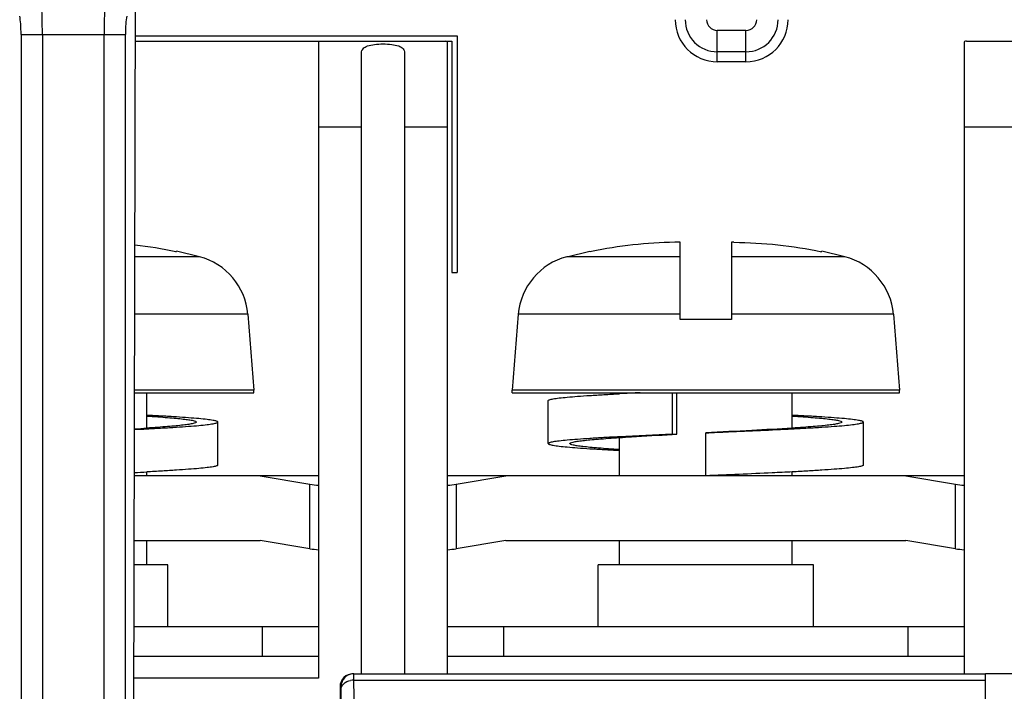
# Model space of a CAD drawing. Header units: millimetres. Extents: x 0 to 1105, y 0 to 772.
# Tile 18 of 58: x 170 to 192, y 350 to 366. Entities that reach past the tile are written whole.
import ezdxf

# ---------------------------------------------------------------- set-up
doc = ezdxf.new("R2010")
doc.units = ezdxf.units.MM
doc.header["$LTSCALE"] = 60.775
doc.layers.get('0').update_dxf_attribs({"linetype": 'CONTINUOUS'})
doc.layers.add('03_ALL_AXES', color=7, linetype='CONTINUOUS')
doc.layers.add('07_ALL_FEATURES', color=7, linetype='CONTINUOUS')

msp = doc.modelspace()

# ---------------------------------------------------------------- linework, layer by layer
at = {"linetype": 'Continuous'}
for p, q in [((176.468, 365.351), (176.468, 350.573)), ((179.468, 350.673), (179.468, 365.351)), ((191.468, 365.351), (191.468, 350.673)), ((191.525, 365.373), (195.641, 365.373)), ((177.468, 350.673), (177.468, 365.105)), ((178.468, 365.105), (178.468, 350.673)), ((177.468, 363.373), (176.468, 363.373)), ((179.468, 363.373), (178.468, 363.373)), ((194.868, 363.373), (191.468, 363.373)), ((184.868, 358.904), (184.868, 360.702)), ((186.068, 360.702), (186.068, 358.904)), ((173.7, 360.364), (172.202, 360.364)), ((173.153, 360.48), (173.159, 360.479)), ((173.159, 360.479), (173.159, 360.493)), ((173.7, 360.364), (173.167, 360.491)), ((182.236, 360.364), (182.77, 360.491)), ((184.868, 360.364), (182.236, 360.364)), ((182.777, 360.493), (182.777, 360.479)), ((188.7, 360.364), (186.069, 360.364)), ((188.153, 360.48), (188.159, 360.479)), ((188.159, 360.479), (188.159, 360.493)), ((188.7, 360.364), (188.167, 360.491)), ((174.827, 359.028), (172.199, 359.028)), ((174.827, 359.028), (174.968, 357.263)), ((181.109, 359.028), (180.968, 357.263)), ((184.869, 359.028), (181.109, 359.028)), ((189.827, 359.028), (186.067, 359.028)), ((189.827, 359.028), (189.968, 357.263)), ((186.068, 358.904), (184.868, 358.904)), ((174.968, 357.263), (172.195, 357.263)), ((172.195, 357.204), (174.968, 357.204)), ((172.476, 356.382), (172.476, 357.204)), ((174.968, 357.204), (174.968, 357.263)), ((180.968, 357.204), (180.968, 357.263)), ((189.968, 357.263), (180.968, 357.263)), ((180.968, 357.204), (189.968, 357.204)), ((183.46, 357.18), (183.46, 357.204)), ((184.688, 357.204), (184.688, 356.239)), ((184.794, 356.239), (184.794, 357.204)), ((187.476, 356.382), (187.476, 357.204)), ((189.968, 357.204), (189.968, 357.263)), ((181.808, 356.023), (181.808, 357.023)), ((174.129, 355.523), (174.129, 356.523)), ((189.129, 355.523), (189.129, 356.523)), ((185.468, 355.273), (185.468, 356.273)), ((183.46, 355.273), (183.46, 356.163)), ((184.687, 356.233), (184.794, 356.239)), ((184.688, 356.239), (184.794, 356.239)), ((172.476, 355.273), (172.476, 355.365)), ((187.476, 355.273), (187.476, 355.365)), ((176.468, 355.273), (172.191, 355.273)), ((175.112, 355.273), (176.268, 355.08)), ((191.468, 355.273), (179.468, 355.273)), ((179.668, 355.08), (180.824, 355.273)), ((190.112, 355.273), (191.268, 355.08)), ((176.268, 353.58), (176.268, 355.08)), ((179.668, 355.08), (179.668, 353.58)), ((191.268, 353.58), (191.268, 355.08)), ((172.187, 353.773), (175.112, 353.773)), ((172.476, 353.204), (172.476, 353.773)), ((176.268, 353.58), (175.112, 353.773)), ((180.824, 353.773), (179.668, 353.58)), ((180.824, 353.773), (190.112, 353.773)), ((183.46, 353.204), (183.46, 353.773)), ((187.476, 353.204), (187.476, 353.773)), ((191.268, 353.58), (190.112, 353.773)), ((172.968, 353.204), (172.186, 353.204)), ((172.968, 351.773), (172.968, 353.204)), ((182.968, 351.773), (182.968, 353.204)), ((187.968, 353.204), (182.968, 353.204)), ((187.968, 351.773), (187.968, 353.204)), ((172.183, 351.773), (176.468, 351.773)), ((175.168, 351.073), (175.168, 351.773)), ((179.468, 351.773), (191.468, 351.773)), ((180.768, 351.773), (180.768, 351.073)), ((190.168, 351.073), (190.168, 351.773)), ((176.468, 351.073), (172.182, 351.073)), ((191.468, 351.073), (179.468, 351.073)), ((176.468, 350.573), (172.181, 350.573))]:
    msp.add_line(p, q, dxfattribs=at)
for centre, radius, start, end in [((171.058, 350.51), 10.188, 78.1364, 83.5524), ((185.847, 345.151), 15.553, 88.9995, 89.186), ((173.315, 358.896), 1.518, 5, 75.293), ((182.622, 358.896), 1.518, 104.707, 175), ((184.86, 350.607), 10.089, 101.0343, 101.9148), ((188.315, 358.896), 1.518, 5, 75.293), ((189.253, 245.579), 111.752, 92.7231, 92.97126), ((166.885, 464.092), 107.872, 272.82043, 272.97102), ((168.969, 410.238), 53.97, 273.4265, 273.7269), ((192.98, 168.417), 188.005, 92.52805, 92.9031), ((167.153, 457.797), 102.57, 272.81539, 272.97497), ((176.641, 357.313), 2.264, 260.5245, 265.6259), ((179.295, 357.317), 2.268, 274.3788, 279.4708), ((191.641, 357.313), 2.264, 260.5245, 265.6259), ((176.641, 355.817), 2.268, 260.5291, 265.6212), ((179.295, 355.813), 2.264, 274.3741, 279.4756), ((191.641, 355.817), 2.268, 260.5291, 265.6212)]:
    msp.add_arc(centre, radius, start, end, dxfattribs=at)
for points, knots in [([(177.468, 365.105), (177.468, 365.137), (177.497, 365.213), (177.618, 365.274), (177.779, 365.303), (177.968, 365.312), (178.158, 365.303), (178.318, 365.274), (178.44, 365.213), (178.468, 365.137), (178.468, 365.105)], [0, 0, 0, 0, 0.083167, 0.186931, 0.330166, 0.500129, 0.670071, 0.813202, 0.916862, 1, 1, 1, 1]), ([(179.468, 365.351), (179.468, 365.354), (179.463, 365.37), (179.442, 365.371), (179.429, 365.372)], [0, 0, 0, 0, 0.181912, 1, 1, 1, 1]), ([(191.525, 365.373), (191.517, 365.373), (191.498, 365.373), (191.468, 365.363), (191.468, 365.351)], [0, 0, 0, 0, 0.393659, 1, 1, 1, 1]), ([(184.868, 360.702), (184.543, 360.698), (183.893, 360.666), (183.248, 360.572), (182.929, 360.51)], [0, 0, 0, 0, 0.500016, 1, 1, 1, 1]), ([(186.119, 360.702), (186.46, 360.696), (187.143, 360.657), (187.819, 360.551), (188.153, 360.48)], [0, 0, 0, 0, 0.500015, 1, 1, 1, 1]), ([(181.808, 357.023), (181.808, 357.027), (181.818, 357.036), (181.839, 357.044), (181.875, 357.054), (181.949, 357.068), (182.074, 357.085), (182.263, 357.104), (182.502, 357.123), (182.785, 357.142), (183.11, 357.162), (183.339, 357.174), (183.46, 357.18)], [0, 0, 0, 0, 0.007251, 0.021157, 0.042913, 0.072699, 0.156239, 0.270846, 0.414886, 0.586222, 0.782229, 1, 1, 1, 1]), ([(174.129, 356.523), (174.129, 356.527), (174.118, 356.536), (174.097, 356.544), (174.061, 356.554), (173.988, 356.568), (173.862, 356.585), (173.673, 356.604), (173.435, 356.623), (173.151, 356.642), (172.827, 356.662), (172.597, 356.674), (172.477, 356.68)], [0, 0, 0, 0, 0.007252, 0.021167, 0.042925, 0.072712, 0.156256, 0.270869, 0.414911, 0.586237, 0.782263, 1, 1, 1, 1]), ([(172.477, 356.663), (172.562, 356.658), (172.724, 356.647), (172.952, 356.629), (173.15, 356.612), (173.315, 356.595), (173.446, 356.578), (173.54, 356.562), (173.597, 356.547), (173.622, 356.534), (173.629, 356.526), (173.629, 356.523)], [0, 0, 0, 0, 0.219968, 0.416453, 0.587089, 0.729852, 0.843111, 0.925656, 0.977001, 0.991433, 1, 1, 1, 1]), ([(173.629, 356.523), (173.629, 356.519), (173.622, 356.511), (173.597, 356.499), (173.54, 356.484), (173.446, 356.467), (173.315, 356.451), (173.15, 356.433), (172.952, 356.416), (172.724, 356.399), (172.562, 356.388), (172.477, 356.382)], [0, 0, 0, 0, 0.008567, 0.023, 0.074345, 0.156891, 0.27015, 0.412912, 0.583548, 0.780032, 1, 1, 1, 1]), ([(172.477, 356.365), (172.597, 356.371), (172.827, 356.384), (173.151, 356.403), (173.435, 356.423), (173.673, 356.442), (173.862, 356.461), (173.988, 356.478), (174.061, 356.492), (174.097, 356.501), (174.118, 356.509), (174.129, 356.519), (174.129, 356.523)], [0, 0, 0, 0, 0.217751, 0.41379, 0.585124, 0.729169, 0.84378, 0.927316, 0.957097, 0.978847, 0.992754, 1, 1, 1, 1]), ([(189.129, 356.523), (189.129, 356.527), (189.118, 356.536), (189.097, 356.544), (189.061, 356.554), (188.988, 356.568), (188.862, 356.585), (188.673, 356.604), (188.435, 356.623), (188.151, 356.642), (187.827, 356.662), (187.597, 356.674), (187.477, 356.68)], [0, 0, 0, 0, 0.007252, 0.021167, 0.042925, 0.072712, 0.156256, 0.270869, 0.414911, 0.586237, 0.782263, 1, 1, 1, 1]), ([(187.477, 356.663), (187.562, 356.658), (187.724, 356.647), (187.952, 356.629), (188.15, 356.612), (188.315, 356.595), (188.446, 356.578), (188.54, 356.562), (188.597, 356.547), (188.622, 356.534), (188.629, 356.526), (188.629, 356.523)], [0, 0, 0, 0, 0.219968, 0.416453, 0.587089, 0.729852, 0.843111, 0.925656, 0.977001, 0.991433, 1, 1, 1, 1]), ([(188.629, 356.523), (188.629, 356.519), (188.622, 356.511), (188.597, 356.499), (188.54, 356.484), (188.446, 356.467), (188.315, 356.451), (188.15, 356.433), (187.952, 356.416), (187.724, 356.399), (187.562, 356.388), (187.477, 356.382)], [0, 0, 0, 0, 0.008567, 0.023, 0.074345, 0.156891, 0.27015, 0.412912, 0.583548, 0.780032, 1, 1, 1, 1]), ([(187.477, 356.365), (187.597, 356.371), (187.827, 356.384), (188.151, 356.403), (188.435, 356.423), (188.673, 356.442), (188.862, 356.461), (188.988, 356.478), (189.061, 356.492), (189.097, 356.501), (189.118, 356.509), (189.129, 356.519), (189.129, 356.523)], [0, 0, 0, 0, 0.217751, 0.41379, 0.585124, 0.729169, 0.84378, 0.927316, 0.957097, 0.978847, 0.992754, 1, 1, 1, 1]), ([(187.477, 356.382), (187.163, 356.362), (186.494, 356.324), (185.824, 356.291), (185.468, 356.273)], [0, 0, 0, 0, 0.468897, 1, 1, 1, 1]), ([(185.468, 356.273), (185.645, 356.28), (186.314, 356.31), (186.984, 356.34), (187.477, 356.365)], [0, 0, 0, 0, 0.263657, 1, 1, 1, 1]), ([(183.459, 356.18), (183.338, 356.174), (183.108, 356.162), (182.784, 356.142), (182.501, 356.123), (182.263, 356.104), (182.074, 356.085), (181.948, 356.068), (181.875, 356.054), (181.839, 356.044), (181.818, 356.036), (181.808, 356.027), (181.808, 356.023)], [0, 0, 0, 0, 0.217764, 0.413795, 0.585123, 0.72917, 0.843774, 0.927304, 0.957091, 0.978841, 0.992746, 1, 1, 1, 1]), ([(181.808, 356.023), (181.808, 356.019), (181.818, 356.009), (181.839, 356.001), (181.875, 355.992), (181.948, 355.978), (182.074, 355.961), (182.263, 355.942), (182.501, 355.923), (182.784, 355.903), (183.109, 355.884), (183.338, 355.871), (183.459, 355.865)], [0, 0, 0, 0, 0.007254, 0.021168, 0.042917, 0.072707, 0.156239, 0.270849, 0.41489, 0.586217, 0.782247, 1, 1, 1, 1]), ([(182.308, 356.023), (182.308, 356.026), (182.314, 356.034), (182.34, 356.047), (182.396, 356.062), (182.49, 356.078), (182.621, 356.095), (182.786, 356.112), (182.984, 356.129), (183.211, 356.146), (183.373, 356.157), (183.458, 356.163)], [0, 0, 0, 0, 0.008571, 0.023002, 0.074351, 0.156891, 0.270144, 0.412908, 0.583536, 0.780017, 1, 1, 1, 1]), ([(183.46, 355.882), (183.374, 355.888), (183.213, 355.899), (182.985, 355.916), (182.787, 355.933), (182.622, 355.951), (182.491, 355.967), (182.396, 355.984), (182.34, 355.999), (182.314, 356.011), (182.308, 356.019), (182.308, 356.023)], [0, 0, 0, 0, 0.219965, 0.416448, 0.587087, 0.729852, 0.843112, 0.925662, 0.977003, 0.991436, 1, 1, 1, 1]), ([(183.458, 356.163), (183.551, 356.169), (183.961, 356.195), (184.371, 356.217), (184.687, 356.233)], [0, 0, 0, 0, 0.227568, 1, 1, 1, 1]), ([(174.129, 355.523), (174.129, 355.519), (174.118, 355.509), (174.097, 355.501), (174.061, 355.491), (173.988, 355.478), (173.862, 355.461), (173.673, 355.442), (173.435, 355.423), (173.151, 355.403), (172.827, 355.384), (172.597, 355.371), (172.477, 355.365)], [0, 0, 0, 0, 0.007252, 0.021167, 0.042925, 0.072712, 0.156256, 0.270869, 0.414911, 0.586237, 0.782263, 1, 1, 1, 1]), ([(187.477, 355.365), (187.322, 355.357), (186.653, 355.324), (185.983, 355.295), (185.468, 355.273)], [0, 0, 0, 0, 0.231026, 1, 1, 1, 1]), ([(189.129, 355.523), (189.129, 355.519), (189.118, 355.509), (189.097, 355.501), (189.061, 355.491), (188.988, 355.478), (188.862, 355.461), (188.673, 355.442), (188.435, 355.423), (188.151, 355.403), (187.827, 355.384), (187.597, 355.371), (187.477, 355.365)], [0, 0, 0, 0, 0.007252, 0.021167, 0.042925, 0.072712, 0.156256, 0.270869, 0.414911, 0.586237, 0.782263, 1, 1, 1, 1])]:
    msp.add_open_spline(points, degree=3, knots=knots, dxfattribs=at)
at = {"layer": '03_ALL_AXES', "linetype": 'Continuous'}
msp.add_line((192.968, 350.673), (191.968, 350.673), dxfattribs=at)
at = {"layer": '07_ALL_FEATURES', "linetype": 'Continuous'}
for p, q in [((172.161, 341.639), (172.229, 372.923)), ((185.735, 364.896), (185.735, 365.622)), ((186.401, 365.622), (185.735, 365.622)), ((186.401, 364.896), (186.401, 365.622)), ((169.555, 365.525), (169.555, 341.639)), ((169.555, 365.525), (171.982, 365.525)), ((170.051, 365.525), (170.051, 341.639)), ((171.485, 341.639), (171.485, 365.525)), ((171.982, 341.639), (171.982, 365.525)), ((172.213, 365.498), (179.693, 365.498)), ((179.693, 365.498), (179.693, 359.998)), ((172.212, 365.373), (179.568, 365.373)), ((179.568, 365.373), (179.568, 359.998)), ((186.401, 365.126), (185.735, 365.126)), ((186.401, 364.896), (185.735, 364.896)), ((179.568, 359.998), (179.693, 359.998)), ((177.288, 350.673), (191.968, 350.673)), ((177.39, 344.819), (177.291, 350.526)), ((177.291, 350.526), (191.968, 350.526)), ((191.968, 344.466), (191.968, 350.673)), ((176.968, 350.373), (176.968, 344.673)), ((176.988, 350.373), (176.968, 350.373)), ((177.09, 344.607), (176.991, 350.314))]:
    msp.add_line(p, q, dxfattribs=at)
for centre, radius, start, end in [((185.735, 365.873), 0.747, 180, 270), ((185.735, 365.873), 0.251, 180, 270), ((186.401, 365.873), 0.747, 270, 0), ((186.401, 365.873), 0.251, 270, 0), ((177.295, 350.108), 0.418, 90.5351, 101.158)]:
    msp.add_arc(centre, radius, start, end, dxfattribs=at)
for centre, major_axis, ratio, start_param, end_param in [((185.735, 365.875), (0, 0.979), 0.999998, -4.710246, -3.141593), ((186.401, 365.875), (0, 0.979), 0.999998, -3.141593, -1.57294), ((177.268, 350.373), (0.3, 0), 0.999848, 1.570796, 3.141593)]:
    msp.add_ellipse(centre, major_axis=major_axis, ratio=ratio, start_param=start_param, end_param=end_param, dxfattribs=at)
for points, knots in [([(170.051, 365.525), (170.051, 365.692), (170.046, 365.981), (170.033, 366.27), (170.02, 366.391)], [0, 0, 0, 0, 0.577129, 1, 1, 1, 1]), ([(171.516, 366.391), (171.503, 366.27), (171.49, 365.981), (171.485, 365.692), (171.485, 365.525)], [0, 0, 0, 0, 0.422871, 1, 1, 1, 1]), ([(169.555, 365.525), (169.555, 365.609), (169.55, 365.753), (169.537, 365.898), (169.524, 365.958)], [0, 0, 0, 0, 0.576448, 1, 1, 1, 1]), ([(172.012, 365.958), (172, 365.898), (171.986, 365.753), (171.982, 365.609), (171.982, 365.525)], [0, 0, 0, 0, 0.423552, 1, 1, 1, 1]), ([(177.288, 350.673), (177.224, 350.673), (177.092, 350.629), (177.015, 350.512), (176.999, 350.45)], [0, 0, 0, 0, 0.499777, 1, 1, 1, 1]), ([(177.291, 350.526), (177.29, 350.547), (177.289, 350.582), (177.292, 350.632), (177.285, 350.652), (177.291, 350.673), (177.288, 350.673)], [0, 0, 0, 0, 0.424378, 0.739817, 0.934194, 1, 1, 1, 1]), ([(176.991, 350.314), (176.99, 350.329), (176.984, 350.341), (176.993, 350.373), (176.988, 350.373)], [0, 0, 0, 0, 0.739274, 1, 1, 1, 1]), ([(176.991, 350.314), (176.992, 350.362), (177.051, 350.466), (177.156, 350.507), (177.214, 350.518)], [0, 0, 0, 0, 0.446932, 1, 1, 1, 1])]:
    msp.add_open_spline(points, degree=3, knots=knots, dxfattribs=at)
msp.add_open_spline([(176.999, 350.45), (176.992, 350.425), (176.988, 350.399), (176.988, 350.373)], degree=3, dxfattribs=at)

doc.saveas('drawing.dxf')
